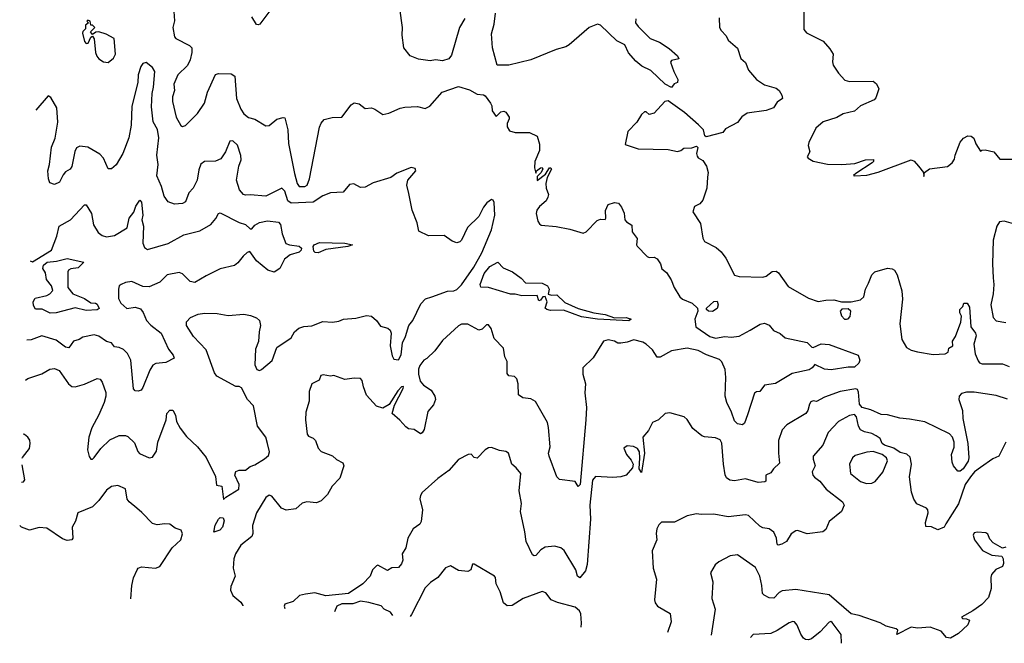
# Model space of a CAD drawing. Extents: x 1690054 to 1842981, y 782881 to 914114.
# Tile 1 of 256: x 1690054 to 1696296, y 791338 to 795294. Entities that reach past the tile are written whole.
import ezdxf

# ---------------------------------------------------------------- set-up
doc = ezdxf.new("R2010")
doc.units = 0

msp = doc.modelspace()

# ---------------------------------------------------------------- linework, layer by layer
at = {"layer": '0CON10XD'}
for points in [[(1691032, 795345), (1691036.1, 795286.1), (1691023.8, 795245), (1691036.2, 795185), (1691043.8, 795175), (1691130.7, 795130.7), (1691145, 795116), (1691145.6, 795085.6), (1691135, 795040), (1691116.6, 795003.4), (1691055.5, 794945), (1691031.6, 794885), (1691036.1, 794845), (1691023.5, 794805), (1691023.1, 794775), (1691045, 794676.7), (1691075, 794622.5), (1691085, 794616.7), (1691105, 794623.8), (1691181.7, 794698.3), (1691225.4, 794764.6), (1691245.4, 794834.6), (1691294.5, 794945.5), (1691315, 794952.9), (1691395, 794950), (1691418.6, 794935), (1691429.1, 794795), (1691455, 794726.2), (1691475, 794697.5), (1691505, 794673.3), (1691545, 794662), (1691615, 794621.2), (1691635, 794623.8), (1691685, 794662.7), (1691725, 794674), (1691735, 794671.2), (1691754.3, 794595.7), (1691758.4, 794508.4), (1691795, 794318.8), (1691813.1, 794255), (1691825.7, 794235.7), (1691862.5, 794235), (1691875.6, 794245), (1691891.2, 794285), (1691955, 794612), (1691965, 794637.5), (1691985, 794660), (1692035, 794673.3), (1692095, 794676.2), (1692155, 794754), (1692175, 794767.1), (1692205, 794760), (1692245, 794731.2), (1692285, 794733.8), (1692305, 794726), (1692355, 794692), (1692395, 794700), (1692465, 794733.3), (1692495, 794740), (1692575, 794744), (1692625, 794730), (1692653.3, 794745), (1692732.5, 794835), (1692835, 794869.4), (1692905, 794849.4), (1692955, 794822), (1692995, 794816.7), (1693005, 794810), (1693037.5, 794765), (1693047, 794747), (1693050, 794715), (1693075, 794680), (1693105, 794710), (1693123, 794713), (1693135, 794707.5), (1693156.4, 794676.4), (1693157.5, 794665), (1693143.6, 794636.4), (1693143.3, 794615), (1693159.3, 794589.3), (1693195, 794578.8), (1693285, 794578.1), (1693333.8, 794555), (1693350, 794505), (1693350, 794465), (1693318.6, 794395), (1693318, 794355), (1693325, 794320), (1693330, 794335), (1693355, 794353.3), (1693366.2, 794356.2), (1693370, 794345), (1693358.3, 794321.7), (1693335, 794300), (1693333.3, 794273.3), (1693386.4, 794313.6), (1693412.5, 794355), (1693420, 794355), (1693426, 794346), (1693397.1, 794292.9), (1693390, 794255), (1693390.8, 794225), (1693405.9, 794185.9), (1693402.3, 794167.7), (1693391.2, 794145), (1693350, 794110), (1693332, 794085), (1693328.6, 794065), (1693338.9, 794015), (1693348.1, 793998.1), (1693360.5, 793990.5), (1693455, 793982.4), (1693540.8, 793965), (1693625, 793940.9), (1693645, 793947.5), (1693715, 794020.6), (1693735, 794028.8), (1693765, 794027.5), (1693770, 794035), (1693767, 794083), (1693785, 794121.2), (1693825, 794134), (1693849.7, 794129.7), (1693870, 794105), (1693885.9, 794065.9), (1693890, 794025), (1693901.2, 794011.2), (1693935, 793990), (1693937.3, 793947.3), (1693968.2, 793905), (1693963.8, 793865), (1693968.3, 793858.3), (1694031.9, 793791.9), (1694045, 793786), (1694075, 793787.8), (1694095, 793777.8), (1694115.8, 793745.8), (1694124.4, 793714.4), (1694155, 793690.8), (1694184.2, 793644.2), (1694202.5, 793595), (1694239.2, 793535), (1694255, 793521.9), (1694316.7, 793495), (1694350, 793465), (1694353.3, 793445), (1694333.3, 793395), (1694340, 793345), (1694428.8, 793285), (1694464.7, 793274.7), (1694525, 793284.5), (1694565, 793280.9), (1694615, 793287.1), (1694685, 793324.2)], [(1691639.3, 795350.7), (1691576, 795265), (1691565, 795260.8), (1691555, 795264.2), (1691525, 795311.5)], [(1692875, 795301.9), (1692841.5, 795245), (1692791.3, 795068.7), (1692774.2, 795045.8), (1692735, 795032.2), (1692689.6, 795039.6), (1692655, 795032.7), (1692583.1, 795043.1), (1692528.6, 795065), (1692488.6, 795115), (1692478.1, 795195), (1692481.1, 795245), (1692464.3, 795365)], [(1695024.2, 795365.8), (1695025, 795231.2), (1695041.3, 795211.3), (1695147.3, 795157.3), (1695189.1, 795109.1), (1695210, 795075), (1695206.1, 795026.1), (1695211.2, 795005), (1695244.4, 794954.4), (1695285, 794910), (1695315, 794901.1), (1695465, 794904.3), (1695486.1, 794886.1), (1695499.5, 794855), (1695482.1, 794797.9), (1695471.2, 794785), (1695385, 794747.5), (1695345, 794713.5), (1695273.3, 794696.7), (1695235, 794674.5), (1695146.7, 794645), (1695101.2, 794605), (1695056.2, 794515), (1695052, 794495), (1695063.3, 794455), (1695046.7, 794425), (1695052.5, 794415), (1695085, 794396), (1695175, 794376.5), (1695265, 794375.4), (1695347.4, 794382.6), (1695415, 794404), (1695466.4, 794406.4), (1695467.5, 794395), (1695457.5, 794385), (1695355, 794317.5), (1695340, 794305), (1695345, 794302.5), (1695425, 794308.8), (1695495, 794326), (1695705.6, 794405.6), (1695725, 794396.2), (1695752.5, 794365), (1695782.5, 794325), (1695785, 794300), (1695790, 794325), (1695821.4, 794348.6), (1695935, 794362.7), (1695966.2, 794385), (1695980.5, 794409.5), (1695984, 794435), (1696015, 794516.7), (1696037, 794543), (1696065, 794557.5), (1696085.8, 794555.8), (1696103, 794543), (1696115, 794507.5), (1696145, 794460), (1696153, 794467), (1696175, 794467.5), (1696230, 794455), (1696268.3, 794408.3), (1696355, 794408.8)], [(1690615, 795023.3), (1690649.5, 795050.5), (1690661.2, 795075), (1690652, 795175), (1690601.2, 795201.2), (1690555, 795216.2), (1690535.8, 795214.2), (1690515, 795200), (1690502.5, 795217.5), (1690530, 795245), (1690515, 795260), (1690505, 795260), (1690500, 795285), (1690485, 795290), (1690480, 795285), (1690490, 795275), (1690471.7, 795258.3), (1690470, 795235), (1690455, 795220), (1690452, 795208), (1690463.8, 795155), (1690475, 795143.3), (1690487.5, 795145), (1690505, 795182.5), (1690515, 795190), (1690525, 795172.5), (1690534.4, 795085), (1690543.6, 795063.6), (1690555.8, 795045.8), (1690585, 795026.7), (1690615, 795023.3)], [(1693960.4, 795299.6), (1693958.6, 795275), (1693975, 795250.7), (1694049.7, 795175), (1694110.7, 795150.7), (1694171.4, 795111.4), (1694224, 795065), (1694232.5, 795045), (1694185.6, 795034.4), (1694180, 795025), (1694200, 794965), (1694225.4, 794915), (1694223.3, 794895), (1694203.1, 794886.9), (1694185, 794864.3), (1694145, 794884.8), (1694055, 794971.3), (1693998.4, 794998.4), (1693960.2, 795030.2), (1693914, 795084), (1693890, 795135), (1693840.4, 795160.4), (1693735, 795259.2), (1693715.9, 795265.9), (1693665, 795244.8), (1693536.5, 795133.5), (1693515, 795122.5), (1693454.5, 795105.5), (1693295, 795038.8), (1693155, 795006.2), (1693080, 795005), (1693050.3, 795115), (1693045.4, 795205), (1693061.4, 795265), (1693069.2, 795335)], [(1694488.6, 795305), (1694490, 795245), (1694500, 795225), (1694532.3, 795192.3), (1694546, 795165), (1694603.4, 795113.4), (1694625, 795048.8), (1694655, 795022), (1694675, 794972.9), (1694724.4, 794915), (1694775, 794880.3), (1694849.9, 794859.9), (1694867.7, 794845), (1694885.8, 794815), (1694888.8, 794795), (1694855, 794770), (1694833.1, 794735), (1694785, 794716.9), (1694665, 794700.8), (1694631.3, 794678.7), (1694605, 794641.2), (1694528, 794602), (1694511.4, 794578.6), (1694405, 794550), (1694396.2, 794556.2), (1694387.8, 794595), (1694357.6, 794627.6), (1694267.4, 794705), (1694165, 794780), (1694143.8, 794775), (1694075, 794700), (1694045, 794692.5), (1694025, 794710), (1694015, 794710), (1693995, 794692.5), (1693966.1, 794643.9), (1693910, 794585), (1693891.7, 794501.7), (1693975, 794473.8), (1694165, 794471.1), (1694225, 794458.8), (1694245, 794463.3), (1694265, 794478.8), (1694315, 794480.8), (1694345, 794492.5), (1694353, 794483), (1694344, 794445), (1694348.3, 794428.3), (1694355, 794417.5), (1694385, 794400), (1694407.5, 794365), (1694418.1, 794325), (1694414.4, 794295), (1694409.5, 794225), (1694385, 794150), (1694366.2, 794125), (1694331.9, 794108.1), (1694320.8, 794075), (1694370.6, 794000.6), (1694385, 793908), (1694395, 793886.9), (1694468.1, 793848.1), (1694501.2, 793821.2), (1694530.5, 793780.5), (1694585, 793674.5), (1694615.8, 793664.2), (1694765, 793660.8), (1694785, 793668), (1694825, 793697.5), (1694848.8, 793698.8), (1694865, 793688.8), (1694925, 793600.8), (1695055, 793527.1), (1695115, 793506), (1695164.2, 793515.8), (1695215, 793517.5), (1695264.1, 793504.1), (1695325, 793504), (1695385, 793516), (1695405, 793536.2), (1695416.7, 793585), (1695435, 793622), (1695455.4, 793675), (1695475, 793694.6), (1695555, 793717.1), (1695584.2, 793714.2), (1695600, 793705), (1695616, 793675), (1695646.5, 793575), (1695651.3, 793521.3), (1695633.2, 793365), (1695645.6, 793265), (1695675, 793215.6), (1695705, 793196.9), (1695745, 793186.7), (1695845, 793170), (1695920, 793175), (1695940, 793185), (1695945, 793210), (1695970, 793225), (1695967.5, 793255), (1695986.7, 793285), (1696020, 793375), (1696023.6, 793413.6), (1696013.3, 793435), (1696013.3, 793455), (1696032.5, 793475), (1696040, 793495), (1696060, 793495), (1696075, 793470), (1696083.6, 793345), (1696114, 793305), (1696117.7, 793287.7), (1696102.9, 793235), (1696111.4, 793175), (1696129.5, 793129.5), (1696138.3, 793118.3), (1696155, 793111.6), (1696285, 793110.8), (1696326.4, 793093.6)], [(1690089.8, 793006.6), (1690105, 793017.3), (1690193.3, 793046.7), (1690245, 793076.5), (1690275, 793080.5), (1690305, 793069.4), (1690363.7, 792983.7), (1690385, 792967.1), (1690405, 792965.5), (1690465, 792982.2), (1690545, 793018), (1690564.1, 793014.1), (1690575.7, 792995), (1690599.1, 792929.1), (1690600, 792905), (1690589.1, 792865), (1690555, 792787.1), (1690510.9, 792705), (1690492.4, 792645), (1690482.7, 792565), (1690493.4, 792523.4), (1690505, 792506.7), (1690515, 792506.7), (1690525, 792516.2), (1690567.9, 792575), (1690625, 792628.9), (1690685, 792655.7), (1690725, 792657.5), (1690740.3, 792650.3), (1690780.9, 792610.9), (1690802.3, 792555), (1690812.9, 792542.9), (1690875, 792515.7), (1690895, 792518), (1690922.1, 792557.9), (1690928.9, 792615), (1690982, 792755), (1690986.2, 792795), (1691005, 792817.5), (1691025, 792817.5), (1691041.2, 792785), (1691047.1, 792745), (1691072, 792702), (1691110.3, 792650.3), (1691180, 792585), (1691235, 792517.1), (1691295, 792396.7), (1691302.2, 792342.2), (1691335.7, 792335.7), (1691345, 792250), (1691360, 792265), (1691443.6, 792316.4), (1691446.2, 792345), (1691418.6, 792405), (1691425, 792427.5), (1691445, 792437.5), (1691485, 792437.5), (1691515, 792460), (1691545, 792471.2), (1691605, 792507.5), (1691631.3, 792528.7), (1691637.7, 792552.3), (1691625.5, 792605.5), (1691615, 792646.7), (1691562, 792715), (1691536, 792845), (1691498.8, 792885), (1691459.5, 792959.5), (1691445, 792967.5), (1691425, 792967.5), (1691302.6, 793032.6), (1691288.1, 793055), (1691235, 793200.8), (1691156, 793285), (1691110.8, 793355), (1691112.1, 793377.9), (1691136.2, 793405), (1691185, 793426.5), (1691225, 793431.8), (1691305, 793431.1), (1691375, 793416.9), (1691475, 793426), (1691518, 793418), (1691555, 793402.9), (1691574.2, 793385), (1691580, 793355), (1691571.1, 793315), (1691567.6, 793252.4), (1691549.4, 793205), (1691544.4, 793105), (1691557.5, 793075), (1691575, 793068.8), (1691585.8, 793074.2), (1691655, 793132.5), (1691684, 793215), (1691775, 793275.8), (1691796.2, 793313.8), (1691822.8, 793337.2), (1691855, 793347.2), (1691905, 793352.2), (1691975, 793379.5), (1692036.2, 793375), (1692077.8, 793382.2), (1692105.8, 793394.2), (1692185, 793400.5), (1692253.2, 793416.8), (1692285, 793414.4), (1692315, 793386.7), (1692340.8, 793350.8), (1692386.8, 793336.8), (1692403.1, 793325), (1692408.7, 793305), (1692403.2, 793225), (1692415, 793162.5), (1692425, 793141.2), (1692455, 793136.2), (1692472.9, 793167.1), (1692480.9, 793245), (1692500.4, 793285), (1692520, 793355), (1692546.2, 793385), (1692597.7, 793492.3), (1692627.3, 793522.7), (1692666.7, 793535), (1692765, 793572.2), (1692805, 793574.7), (1692825, 793582.8), (1692855, 793612.6), (1692932.9, 793725), (1692984, 793815), (1693045, 793962), (1693066.9, 794055), (1693060.8, 794135), (1693055, 794150), (1693045, 794153.8), (1693015, 794132.2), (1692993.6, 794105), (1692964.4, 794045), (1692893.7, 793976.3), (1692854.5, 793895.5), (1692845, 793884.2), (1692825, 793879.2), (1692795, 793888.6), (1692745, 793925.7), (1692645, 793923.5), (1692585, 793952), (1692573.1, 794005), (1692542, 794085), (1692520.9, 794190.9), (1692507.5, 794245), (1692514, 794275), (1692564.3, 794335), (1692560.5, 794350.5), (1692535, 794357.1), (1692445, 794320), (1692406.2, 794293.8), (1692295, 794258.8), (1692245, 794232), (1692215, 794228.8), (1692172.3, 794252.3), (1692145, 794249.2), (1692105, 794200.6), (1692025, 794195.7), (1691975, 794177.5), (1691913.7, 794136.3), (1691775, 794130.4), (1691754.6, 794145), (1691735, 794207.1), (1691715, 794224.5), (1691615, 794173.9), (1691515, 794182.9), (1691485, 794180), (1691472.5, 794185), (1691448.1, 794215), (1691428.8, 794275), (1691442.5, 794365), (1691458.2, 794405), (1691455, 794433.3), (1691435, 794498.8), (1691405, 794526.2), (1691385.9, 794524.1), (1691359.1, 794455), (1691328.6, 794411.4), (1691295, 794396.9), (1691225, 794395.5), (1691202.8, 794377.2), (1691188.9, 794341.1), (1691178.6, 794275), (1691153.1, 794225), (1691126.7, 794195), (1691105, 794138.6), (1691085, 794129.1), (1691035, 794123.3), (1690995, 794139.5), (1690969.2, 794175), (1690953.3, 794235), (1690923.6, 794303.6), (1690931.6, 794375), (1690922.8, 794435), (1690935.4, 794545), (1690927, 794597), (1690900, 794645), (1690888.8, 794741.2), (1690892.7, 794825), (1690902.2, 794865), (1690910.6, 794965), (1690895, 794990), (1690855, 795023.3), (1690835, 795016.7), (1690822.6, 794997.4), (1690804.6, 794945), (1690802.7, 794895), (1690765.2, 794745), (1690760.9, 794625), (1690745, 794543.8), (1690706.7, 794445), (1690665, 794372.9), (1690635, 794347.5), (1690615, 794348.8), (1690584.6, 794415), (1690561.7, 794441.7), (1690485, 794485.6), (1690435, 794491.1), (1690415, 794480.6), (1690402.4, 794457.6), (1690385, 794363.3), (1690373.3, 794345), (1690345, 794328.8), (1690329.7, 794310.3), (1690306.8, 794263.2), (1690275, 794248.8), (1690245, 794260), (1690236.4, 794283.6), (1690232, 794335), (1690242.5, 794375), (1690254.5, 794484.5), (1690278.1, 794541.9), (1690295.8, 794644.2), (1690289.6, 794735), (1690250.5, 794800.5), (1690235, 794810), (1690156.4, 794719)], [(1690119.3, 793764.7), (1690135, 793757.5), (1690255, 793832.3), (1690288.3, 793921.7), (1690304.4, 793985), (1690376.5, 794025), (1690465, 794120), (1690475, 794120), (1690508.6, 794065), (1690522.4, 793992.4), (1690552, 793945), (1690576.7, 793925), (1690605, 793915.8), (1690655, 793926), (1690735, 793973.3), (1690748.8, 794035), (1690776.9, 794073.1), (1690789.4, 794110.6), (1690815, 794150), (1690825.9, 794135.9), (1690835.5, 794054.5), (1690828.8, 794025), (1690838.1, 793985), (1690835.5, 793875.5), (1690845, 793850), (1690865, 793836.9), (1690995, 793874.1), (1691095, 793930), (1691196.7, 793955), (1691266, 793995), (1691298, 794032), (1691315, 794063.8), (1691325, 794068), (1691445, 794008), (1691485, 793995.6), (1691515, 793966.7), (1691525, 793966.7), (1691545, 793991.2), (1691573.2, 794006.8), (1691625, 794017.9), (1691695, 794010), (1691706.9, 793995), (1691717.1, 793935), (1691741.1, 793875), (1691765.1, 793865.1), (1691825, 793857.9), (1691840, 793845), (1691838.1, 793831.9), (1691825, 793818.4), (1691768.6, 793801.4), (1691733.1, 793775), (1691704, 793715), (1691667.5, 793692.5), (1691626.9, 793705), (1691554.4, 793765), (1691513.8, 793823.8), (1691495, 793816.5), (1691470, 793795), (1691437.5, 793752.5), (1691415, 793735.4), (1691325, 793714.6), (1691235, 793669.7), (1691165, 793626.2), (1691134, 793634), (1691085, 793681.9), (1691065, 793691.1), (1690988.8, 793675), (1690941.5, 793628.5), (1690875, 793599.5), (1690835, 793601.1), (1690765, 793632.5), (1690725, 793626.7), (1690696.7, 793615), (1690683.8, 793605), (1690679.2, 793585), (1690681.1, 793525), (1690694.4, 793495), (1690732.1, 793462.1), (1690785, 793469.7), (1690819.9, 793459.9), (1690837.6, 793437.6), (1690858.5, 793385), (1690885, 793355.4), (1690950.8, 793305), (1690996.9, 793205), (1691027.8, 793165), (1691032.3, 793147.7), (1690979.5, 793120.5), (1690917.7, 793112.3), (1690898.1, 793101.9), (1690878.1, 793071.9), (1690835, 792961.2), (1690823.8, 792945), (1690805, 792937.5), (1690785, 792939.2), (1690775, 792953.3), (1690757.7, 793135), (1690736.6, 793176.6), (1690712.5, 793202.5), (1690685.4, 793215.4), (1690655, 793219.2), (1690635.6, 793245), (1690605, 793253.1), (1690555, 793287.5), (1690525, 793294.3), (1690455, 793280.8), (1690430, 793265), (1690395, 793254.2), (1690365, 793213.6), (1690345, 793216.5), (1690285, 793261.5), (1690195, 793288.1), (1690126.6, 793263.4), (1690099.7, 793262.1)], [(1696355, 794000), (1696295, 794016.2), (1696265, 794011.2), (1696249.2, 793985), (1696224.3, 793895), (1696220.6, 793745), (1696225.7, 793655.7), (1696229.2, 793615), (1696224.1, 793555.9), (1696210.8, 793485), (1696224.4, 793405), (1696245, 793382.9), (1696305, 793372.2)], [(1691945, 793814.5), (1691927.1, 793817.1), (1691918.9, 793825), (1691913.3, 793855), (1691920, 793865), (1691955, 793880.7), (1692115, 793877), (1692163.8, 793865), (1692135, 793855.6), (1691995, 793836.5), (1691945, 793814.5)], [(1690247.4, 793432.6), (1690196.9, 793456.9), (1690155, 793457.5), (1690141, 793481), (1690139.3, 793505), (1690152.6, 793527.4), (1690225, 793545.3), (1690245.5, 793555), (1690264, 793576), (1690256.5, 793606.5), (1690224, 793645), (1690218.2, 793688.2), (1690201.1, 793715), (1690205, 793737.1), (1690227.1, 793755), (1690288.1, 793761.9), (1690355, 793778.6), (1690460, 793755), (1690425, 793720), (1690377.1, 793712.9), (1690363.3, 793705), (1690358.8, 793695), (1690358.9, 793595), (1690390.5, 793555), (1690465, 793526.4), (1690505, 793498.6), (1690535, 793496.2), (1690545, 793490), (1690558.1, 793461.9), (1690545, 793453.1), (1690475, 793450), (1690405, 793466), (1690285, 793434.3), (1690247.4, 793432.6)], [(1693915, 793384.8), (1693716.7, 793395), (1693615, 793409.5), (1693501.5, 793451.5), (1693418.6, 793448.6), (1693396, 793455), (1693386, 793465), (1693396.9, 793505), (1693385, 793538.1), (1693369.2, 793535), (1693355.6, 793514.4), (1693345, 793511.2), (1693333.3, 793545), (1693237.7, 793542.3), (1693195, 793552.6), (1693165, 793552.2), (1693025, 793595.9), (1692978.2, 793598.2), (1692972.6, 793615), (1692997.6, 793685), (1693035, 793727.6), (1693085, 793756), (1693119.5, 793719.5), (1693177.5, 793695), (1693233.3, 793655), (1693260, 793625), (1693365, 793622.5), (1693400.4, 793605), (1693409.4, 793585), (1693403.3, 793553.3), (1693425, 793546.9), (1693458.1, 793548.1), (1693509.7, 793499.7), (1693595, 793461.5), (1693693.6, 793433.6), (1693765, 793423.1), (1693825, 793403.8), (1693898.8, 793405), (1693930, 793395), (1693915, 793384.8)], [(1694445, 793442.5), (1694420, 793445), (1694408.8, 793455), (1694408.8, 793465), (1694455, 793506.2), (1694475, 793507.5), (1694481.2, 793485), (1694475, 793462.5), (1694445, 793442.5)], [(1695295, 793393.8), (1695305, 793396), (1695318.2, 793411.8), (1695322.5, 793445), (1695305, 793460.9), (1695265, 793457.8), (1695254.4, 793445), (1695264.6, 793414.6), (1695283.3, 793395), (1695295, 793393.8)], [(1694685, 793324.2), (1694747, 793363), (1694775, 793368.6), (1694805.4, 793355.4), (1694833.3, 793323.3), (1694875, 793302.9), (1694906.3, 793276.3), (1695045, 793246.9), (1695075, 793216.7), (1695085, 793213.8), (1695135, 793238.1), (1695185, 793234.4), (1695370, 793165), (1695380.8, 793135), (1695372.5, 793115), (1695345, 793090), (1695305, 793089.2), (1695197.9, 793072.1), (1695155, 793077.1), (1695095, 793106.2), (1695078.6, 793085), (1695057.7, 793072.3), (1694951.2, 793048.8), (1694845, 792986.9), (1694775, 792975.6), (1694745, 792936), (1694725, 792933.8), (1694711.2, 792925), (1694666.7, 792786.7), (1694648.8, 792735), (1694635.9, 792724.1), (1694605, 792730), (1694585, 792750), (1694567.1, 792805), (1694536.6, 792865), (1694525.7, 792905), (1694530.6, 793025), (1694525.1, 793075), (1694505, 793123.3), (1694489.4, 793139.4), (1694408.6, 793168.6), (1694354.6, 793195.4), (1694285, 793211.2), (1694185, 793192.9), (1694115, 793154.2), (1694095, 793154.2), (1694065, 793200.8), (1694026.2, 793235), (1694005, 793247.5), (1693946.4, 793263.6), (1693905, 793247.5), (1693865, 793242.5), (1693845, 793242.5), (1693824.1, 793254.1), (1693785, 793263.1), (1693755, 793253.8), (1693690.1, 793149.9), (1693624.7, 793085), (1693624.8, 793044.8), (1693641.2, 792985), (1693636.5, 792926.5), (1693646.1, 792835), (1693643, 792755), (1693606.5, 792345), (1693595, 792333.8), (1693574.2, 792364.2), (1693475, 792376.7), (1693460, 792395), (1693409.5, 792525), (1693406.7, 792545), (1693416.2, 792585), (1693406.6, 792706.6), (1693398.9, 792738.9), (1693323.2, 792873.2), (1693295, 792889.2), (1693243.3, 792895), (1693215.8, 792915), (1693214.4, 792985), (1693205.4, 793015.4), (1693191.2, 793031.2), (1693155, 793035.7), (1693145, 793050), (1693143.5, 793125), (1693130.2, 793155), (1693120.8, 793210.8), (1693061.7, 793271.7), (1693042.7, 793335), (1693025, 793357.8), (1693012.5, 793357.5), (1692985, 793330.6), (1692965, 793324.4), (1692895, 793362.5), (1692855, 793362.5), (1692835, 793352), (1692735, 793259.4), (1692685, 793194.5), (1692635, 793145.5), (1692615.8, 793134.2), (1692589.5, 793100.5), (1692582.4, 793077.6), (1692581.8, 793045), (1692591.7, 793001.7), (1692614, 792975), (1692661.4, 792945), (1692685.4, 792905.4), (1692690, 792885), (1692678.1, 792851.9), (1692642.2, 792807.8), (1692618.8, 792695), (1692605, 792672.5), (1692595, 792667.5), (1692553.9, 792693.9), (1692519.5, 792699.5), (1692500.9, 792710.9), (1692464.2, 792754.2), (1692416, 792795), (1692430.8, 792849.2), (1692485.6, 792955.6), (1692487.1, 792967.1), (1692475, 792965.6), (1692450.2, 792939.8), (1692396, 792854), (1692355, 792830), (1692315, 792842.5), (1692253.2, 792913.2), (1692232.9, 792965), (1692225.7, 793005), (1692215, 793017.5), (1692175, 793019.2), (1692115, 793010.8), (1692045, 793036.2), (1692025, 793032), (1691978.3, 793041.7), (1691963.9, 793036.1), (1691953, 793007), (1691906.1, 792983.9), (1691888, 792935), (1691888.8, 792875), (1691867.9, 792805), (1691866.1, 792756.1), (1691876.7, 792665), (1691885, 792652.5), (1691915, 792640), (1691930, 792625), (1691946.1, 792576.1), (1691964.2, 792554.2), (1692037, 792527), (1692062.5, 792505), (1692102.8, 792482.8), (1692109.6, 792465), (1692082.5, 792385), (1692035, 792334.2), (1692005, 792281.9), (1691965, 792241.3), (1691935, 792230), (1691875, 792235.6), (1691845, 792226.9), (1691805, 792191.1), (1691742.7, 792182.7), (1691713.8, 792195), (1691652.3, 792272.3), (1691635, 792278), (1691615, 792263.3), (1691554.5, 792165), (1691530, 792085), (1691531.5, 792035), (1691525.6, 792015), (1691455, 791960), (1691421.5, 791905), (1691411.8, 791875), (1691408.1, 791815), (1691420, 791765), (1691391.7, 791698.3), (1691389.4, 791675), (1691405, 791641.4), (1691455, 791599.2), (1691468.6, 791578.6), (1691469.1, 791575.1)], [(1696315, 792885.9), (1696245, 792910.9), (1696105, 792930.8), (1696055, 792932.1), (1696025, 792923.1), (1696008.9, 792905), (1696006.5, 792885), (1696030, 792815), (1696033.5, 792765), (1696065.4, 792605), (1696071.2, 792515), (1696066, 792494), (1696035, 792446), (1696015, 792430), (1696000.9, 792430.9), (1695974, 792464), (1695965, 792487.5), (1695960.9, 792535), (1695977.2, 792582.8), (1695978.7, 792615), (1695966.9, 792646.9), (1695947.3, 792667.3), (1695792.6, 792742.6), (1695695, 792760.9), (1695634.4, 792765.6), (1695555, 792787.5), (1695515, 792790.4), (1695448.6, 792818.6), (1695395, 792833.4), (1695377.3, 792855), (1695371.2, 792931.2), (1695365, 792948.2), (1695355, 792953.1), (1695255, 792935.4), (1695155, 792898.7), (1695105, 792872.9), (1695085, 792875.7), (1695069.7, 792870.3), (1695060, 792855), (1695050.4, 792815), (1695037.5, 792795), (1694916.1, 792723.9), (1694887.2, 792692.8), (1694863.6, 792625), (1694863.5, 792545), (1694870, 792480), (1694832.5, 792445), (1694815, 792419.6), (1694784.4, 792405), (1694783.3, 792366.7), (1694778.3, 792361.7), (1694735, 792358.1), (1694655, 792381.1), (1694585, 792369.4), (1694555, 792372.9), (1694535, 792387.5), (1694527.1, 792407.1), (1694515.3, 792474.7), (1694505, 792607.5), (1694495, 792630), (1694465, 792641.5), (1694395, 792648.1), (1694378.8, 792655), (1694321.3, 792701.3), (1694285, 792757.5), (1694266.7, 792775), (1694175, 792800), (1694145, 792795.8), (1694104.1, 792755.9), (1694065, 792738.8), (1694040.8, 792689.2), (1694003.8, 792645), (1694014, 792545), (1693995, 792422.5), (1693981.2, 792445), (1693986.2, 792515), (1693982.3, 792552.3), (1693970, 792575), (1693945.8, 792585.8), (1693905, 792590), (1693884.2, 792575.8), (1693900, 792535), (1693930.7, 792500.7), (1693942.5, 792475), (1693938.3, 792451.7), (1693897.5, 792405), (1693865.3, 792394.7), (1693815, 792390.3), (1693705, 792395.6), (1693686.1, 792373.9), (1693667.8, 792215), (1693672.8, 792125), (1693651.9, 791838.1), (1693640.9, 791799.1), (1693605, 791754.2), (1693590.8, 791765), (1693579.4, 791805), (1693505, 791926.2), (1693485, 791944.3), (1693445, 791954.4), (1693385, 791947.3), (1693358.5, 791931.5), (1693325, 791895.7), (1693315, 791892.5), (1693305, 791900), (1693264.5, 791985), (1693255.4, 792045.4), (1693228.5, 792175), (1693234.5, 792225), (1693219.2, 792305), (1693230, 792415), (1693201.7, 792451.7), (1693173.8, 792475), (1693152.5, 792545), (1693135, 792555.7), (1693095, 792561.9), (1693045, 792579.4), (1693025, 792578.8), (1693004.3, 792565.7), (1692955, 792513.3), (1692935, 792517.5), (1692915, 792537.5), (1692897, 792537), (1692835, 792503.8), (1692774, 792435), (1692705, 792384.2), (1692606.2, 792295), (1692594.1, 792275.9), (1692590, 792255), (1692608, 792185), (1692599.7, 792110.3), (1692590, 792095), (1692547.5, 792065), (1692514.6, 792005.4), (1692500.8, 791945), (1692478.6, 791905), (1692483.1, 791865), (1692475, 791842), (1692455, 791820), (1692412.7, 791817.3), (1692385, 791801.2), (1692325, 791833.3), (1692315, 791828.8), (1692290, 791805), (1692276.7, 791765), (1692229.5, 791715), (1692138.8, 791655), (1691995, 791640.4), (1691925, 791658.5), (1691865, 791650.6), (1691828.3, 791641.7), (1691786.6, 791603.4), (1691735, 791585.8), (1691730, 791575), (1691733.9, 791558.6)], [(1696306.4, 792613.6), (1696260, 792525), (1696222, 792508), (1696145, 792454.1), (1696106.1, 792425), (1696080.5, 792395), (1696048, 792345), (1696005, 792223.9), (1695925.5, 792095.5), (1695914, 792075), (1695875, 792057.1), (1695835, 792077.9), (1695798.3, 792078.3), (1695796.7, 792105), (1695812.5, 792165), (1695811.2, 792185), (1695802.5, 792195), (1695742, 792222), (1695723, 792253), (1695707.5, 792297.5), (1695695.5, 792395), (1695708.2, 792475), (1695699.2, 792519.2), (1695678.6, 792538.6), (1695635, 792549.2), (1695595.8, 792575.8), (1695535.7, 792595), (1695521.4, 792605), (1695507.8, 792637.8), (1695484.2, 792655), (1695455, 792668.8), (1695408.8, 792678.8), (1695385, 792692.1), (1695371.9, 792715), (1695358.2, 792775), (1695345, 792789.5), (1695315, 792783.3), (1695245.3, 792744.7), (1695179.1, 792675), (1695144.5, 792595), (1695084.4, 792525), (1695083.1, 792506.9), (1695096.6, 792463.4), (1695076.9, 792425), (1695081.4, 792405), (1695092.5, 792392.5), (1695125.8, 792365.8), (1695165.9, 792315.9), (1695269.5, 792235), (1695280, 792215), (1695263.1, 792175), (1695185, 792111.1), (1695165, 792060), (1695144.8, 792045.2), (1695045, 792033.8), (1694985, 792053.5), (1694975, 792051.8), (1694945, 792032.7), (1694915.3, 791985), (1694885, 791966.2), (1694861.8, 791961.8), (1694855, 791966.7), (1694852.1, 792005), (1694835, 792042.5), (1694805, 792064.2), (1694765, 792070.8), (1694745, 792080.8), (1694675, 792148.6), (1694655, 792153.1), (1694545, 792140.9), (1694455, 792158.1), (1694375, 792155.7), (1694345, 792160.6), (1694285, 792146.7), (1694205, 792107.1), (1694122.9, 792107.1), (1694105, 792090), (1694092.7, 792065), (1694088.5, 792035), (1694093.5, 791995), (1694063.8, 791925), (1694069, 791815), (1694090, 791745), (1694078.2, 791615), (1694082.2, 791595), (1694096.7, 791575), (1694178.3, 791528.3), (1694183.3, 791475), (1694160.7, 791407.1)], [(1690070.5, 792511.7), (1690072.6, 792517.4), (1690115.7, 792575), (1690121.1, 792605), (1690117.4, 792627.4), (1690106, 792645), (1690085, 792661.9), (1690076.5, 792664.8)], [(1695422.3, 792352.3), (1695455, 792353.8), (1695478, 792365), (1695525, 792424), (1695554.4, 792495), (1695547.9, 792515), (1695520.8, 792535), (1695465, 792555.1), (1695425, 792551.8), (1695349.4, 792530.6), (1695333.1, 792515), (1695314.3, 792475), (1695320, 792415), (1695385, 792363.8), (1695422.3, 792352.3)], [(1690064.6, 792361.2), (1690077.2, 792362.8), (1690087.1, 792375), (1690068.9, 792471.1)], [(1690757.7, 791619.5), (1690765.2, 791705), (1690775, 791754.5), (1690797.6, 791805), (1690805.4, 791815), (1690825, 791823), (1690914.7, 791815.3), (1690941.4, 791825), (1691021.2, 791945), (1691074.4, 791995.6), (1691086.3, 792033.7), (1691076.6, 792056.6), (1691038.8, 792068.8), (1691005, 792093.3), (1690975, 792096.2), (1690925, 792090), (1690895, 792098), (1690829.1, 792169.1), (1690795.8, 792195), (1690747.1, 792235), (1690735, 792252), (1690725, 792318), (1690675, 792340), (1690635, 792332), (1690605, 792310), (1690555, 792244.2), (1690515, 792203.1), (1690422.5, 792165), (1690407.7, 792112.3), (1690387.5, 792075), (1690390.6, 792005), (1690385, 791994.6), (1690355, 791990.3), (1690325, 792001.1), (1690225, 792069.6), (1690177, 792073), (1690115, 792056.2), (1690065.7, 792075.7), (1690053.9, 792084.6)], [(1691285, 792043.3), (1691293.3, 792086.7), (1691314.3, 792125.7), (1691324.4, 792135.6), (1691343.3, 792135), (1691350, 792115), (1691340, 792075), (1691323.3, 792056.7), (1691285, 792043.3)], [(1696305, 791947.5), (1696285, 791941.2), (1696225, 791974.7), (1696205, 791998.5), (1696190.8, 792030.8), (1696179.1, 792039.1), (1696125, 792044.2), (1696105, 792038.7), (1696098.6, 792025), (1696107, 791995), (1696157.7, 791927.7), (1696217.6, 791897.6), (1696280.7, 791890.7), (1696288, 791875), (1696290, 791845), (1696283.3, 791825), (1696242.7, 791807.3), (1696214.4, 791775.6), (1696210, 791755), (1696213.1, 791686.9), (1696195, 791628.1), (1696152.9, 791585), (1696096.6, 791543.4), (1696023.3, 791505), (1696030, 791495), (1696055.4, 791494.6), (1696075.3, 791485), (1696064.2, 791455), (1696005, 791401), (1695955, 791370.8), (1695930, 791375), (1695895.8, 791415.8), (1695825, 791441.1), (1695745.5, 791434.5), (1695705, 791440.8), (1695614.2, 791394.2), (1695620.7, 791420.7), (1695610.3, 791430.3), (1695546.1, 791446.1), (1695508.8, 791468.8), (1695375.5, 791515.5), (1695325, 791525.8), (1695185, 791645.5), (1694975, 791679.1), (1694887.9, 791672.1), (1694868.9, 791661.1), (1694835, 791624.4), (1694805, 791627.5), (1694773.2, 791643.2), (1694763.1, 791655), (1694759.5, 791705), (1694745.4, 791765), (1694718.7, 791818.7), (1694605, 791899.2), (1694556.8, 791893.2), (1694485, 791856), (1694463.7, 791836.3), (1694432.2, 791785), (1694448.1, 791728.1), (1694441.9, 791621.9), (1694462.8, 791555), (1694437.9, 791389.8)], [(1693613.5, 791441.2), (1693614.7, 791465.3), (1693610.3, 791525), (1693603.3, 791543.3), (1693575, 791567.5), (1693463.6, 791596.4), (1693423.9, 791613.9), (1693388.5, 791658.5), (1693365, 791666.9), (1693245, 791623.3), (1693175, 791578.1), (1693145, 791575.8), (1693120, 791595), (1693099.4, 791665), (1693074.5, 791715), (1693070.8, 791755), (1693064.5, 791764.5), (1692935, 791840), (1692925, 791840), (1692913.8, 791805), (1692895, 791794.5), (1692835, 791801.2), (1692785, 791828.8), (1692753.2, 791816.8), (1692704, 791755), (1692658.6, 791725), (1692625, 791690), (1692538.7, 791521.3), (1692528.3, 791509)], [(1692418.9, 791515.8), (1692405, 791535.6), (1692365, 791555.5), (1692345, 791575.6), (1692266.7, 791596.7), (1692215, 791605.5), (1692165, 791589.4), (1692095, 791588.4), (1692065, 791573.4), (1692050.3, 791538.8)], [(1695262.9, 791338.3), (1695261.9, 791395), (1695205, 791471.4), (1695195, 791477.5), (1695185, 791472), (1695128.6, 791411.4), (1695072.7, 791367.3), (1695055, 791360), (1695035, 791361.9), (1695021.8, 791371.8), (1695006, 791396), (1694983.6, 791453.6), (1694965, 791474), (1694955, 791475.7), (1694930.9, 791469.1), (1694855, 791419.1), (1694815, 791401.1), (1694703.3, 791395), (1694686.4, 791374.3)]]:
    msp.add_lwpolyline(points, dxfattribs=at)

doc.saveas('drawing.dxf')
